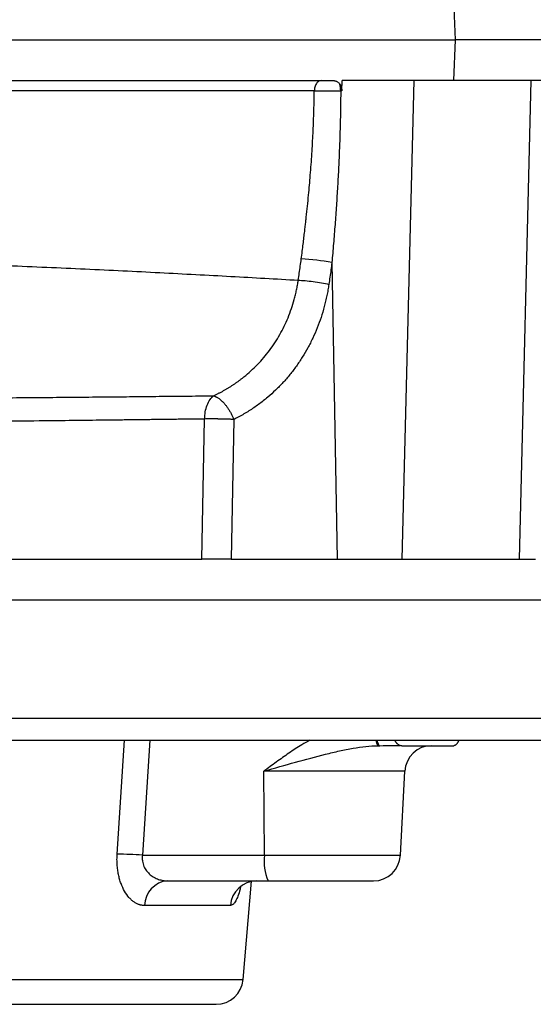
# Model space of a CAD drawing. Extents: x 144 to 1430, y 52 to 2135.
# Tile 7 of 25: x 502 to 597, y 199 to 381. Entities that reach past the tile are written whole.
import ezdxf

# ---------------------------------------------------------------- set-up
doc = ezdxf.new("R2010")
doc.units = 0
doc.layers.get('0').update_dxf_attribs({"linetype": 'CONTINUOUS'})

msp = doc.modelspace()

# ---------------------------------------------------------------- linework, layer by layer
at = {"color": 7, "linetype": 'CONTINUOUS'}
for p, q in [((582.59, 377.07), (582.3, 384.57)), ((582.3, 369.57), (582.59, 377.07)), ((741.3, 377.07), (582.59, 377.07)), ((561.59, 367.64), (561.65, 369.57)), ((565.71, 369.57), (561.65, 369.57)), ((574.97, 369.57), (565.71, 369.57)), ((572.78, 281.07), (574.97, 369.57)), ((596.64, 369.57), (574.97, 369.57)), ((594.46, 281.07), (596.64, 369.57)), ((600.48, 369.57), (596.64, 369.57)), ((561.59, 367.64), (561.38, 367.64)), ((559.75, 335.9), (560.71, 281.07)), ((535.71, 281.07), (536.2, 306.98)), ((541.59, 306.9), (541.11, 281.07)), ((448.75, 281.07), (535.71, 281.07)), ((541.11, 281.07), (560.71, 281.07)), ((560.71, 281.07), (565.71, 281.07)), ((565.71, 281.07), (572.78, 281.07)), ((572.78, 281.07), (594.46, 281.07)), ((594.46, 281.07), (597.39, 281.07)), ((427.41, 273.57), (615.98, 273.57)), ((451.77, 251.66), (612.79, 251.66)), ((520.03, 226.49), (521.37, 247.57)), ((526.05, 247.57), (524.7, 226.31)), ((572.7, 246.57), (582.29, 246.57)), ((573.25, 241.84), (547.17, 241.84)), ((547.28, 226.31), (547.17, 241.84)), ((572.43, 226.31), (573.25, 241.84)), ((524.7, 226.31), (547.28, 226.31)), ((547.28, 226.31), (572.43, 226.31)), ((529.35, 221.57), (547.93, 221.57)), ((543.31, 203.31), (544.9, 221.49)), ((540.97, 217.01), (525.11, 217.01)), ((284.51, 203.31), (543.31, 203.31))]:
    msp.add_line(p, q, dxfattribs=at)
at = {"color": 7, "linetype": 'CONTINUOUS', "flags": 128}
msp.add_lwpolyline([(568.09, 247.52), (568.13, 247.36), (568.28, 246.93), (568.44, 246.66), (568.6, 246.57)], dxfattribs=at)
at = {"color": 7, "linetype": 'CONTINUOUS'}
for centre, radius, start, end in [((556.65, 367.65), 4.73, 359.8873, 15.6452), ((552.33, 298.26), 38.37, 78.84, 87.376), ((569.56, 247.67), 1.69, 185.163, 220.2606), ((578.24, 241.57), 5, 90, 177), ((520.22, 168.74), 57.75, 85.5457, 90.1872), ((556.69, 225.19), 9.47, 173.2094, 202.4534), ((567.44, 226.57), 5, 270, 357), ((529.71, 216.99), 4.6, 94.4517, 179.7538), ((545.88, 216.66), 4.92, 90.7066, 175.8627), ((538.33, 203.74), 5, 270, 355)]:
    msp.add_arc(centre, radius, start, end, dxfattribs=at)
for points, knots in [([(149.12, 377.07), (149.23, 377.07), (149.34, 377.07), (151.02, 377.07), (153.68, 377.07), (161.13, 377.07), (165.92, 377.07), (174.62, 377.07), (177.75, 377.07), (184.54, 377.07), (188.2, 377.07), (195.96, 377.07), (200.06, 377.07), (208.7, 377.07), (213.24, 377.07), (227.47, 377.07), (237.76, 377.07), (259.67, 377.07), (271.29, 377.07), (295.63, 377.07), (308.32, 377.07), (334.36, 377.07), (347.72, 377.07), (368.02, 377.07), (374.83, 377.07), (388.47, 377.07), (395.3, 377.07), (409.02, 377.07), (415.87, 377.07), (429.46, 377.07), (436.22, 377.07), (456.37, 377.07), (469.6, 377.07), (495.25, 377.07), (507.67, 377.07), (525.49, 377.07), (531.27, 377.07), (542.51, 377.07), (547.96, 377.07), (563.79, 377.07), (573.62, 377.07), (582.59, 377.07)], [0.5066534, 0.5066534, 0.5066534, 0.5066534, 0.5088181, 0.5088181, 0.5370777, 0.5370777, 0.5653373, 0.5653373, 0.5794671, 0.5794671, 0.593597, 0.593597, 0.6077268, 0.6077268, 0.6218566, 0.6218566, 0.6501162, 0.6501162, 0.6783759, 0.6783759, 0.7066355, 0.7066355, 0.7348951, 0.7348951, 0.749025, 0.749025, 0.7631548, 0.7631548, 0.7772846, 0.7772846, 0.7914144, 0.7914144, 0.819674, 0.819674, 0.8479337, 0.8479337, 0.8620635, 0.8620635, 0.8761933, 0.8761933, 0.9044529, 0.9044529, 0.9044529, 0.9044529]), ([(436.57, 369.57), (438.67, 369.57), (440.77, 369.57), (456.28, 369.57), (469.49, 369.57), (495.1, 369.57), (507.5, 369.57), (525.29, 369.57), (531.06, 369.57), (542.28, 369.57), (547.73, 369.57), (555.31, 369.57), (557.6, 369.57), (559.85, 369.57)], [0.78699425, 0.78699425, 0.78699425, 0.78699425, 0.79141441, 0.79141441, 0.81967404, 0.81967404, 0.84793368, 0.84793368, 0.86206349, 0.86206349, 0.87619331, 0.87619331, 0.88241912, 0.88241912, 0.88241912, 0.88241912]), ([(557.79, 369.57), (557.64, 369.57), (557.48, 369.53), (557.17, 369.35), (557.02, 369.2), (556.77, 368.83), (556.67, 368.61), (556.54, 368.13), (556.51, 367.89), (556.5, 367.65)], [0, 0, 0, 0, 0.25, 0.25, 0.5, 0.5, 0.75, 0.75, 1, 1, 1, 1]), ([(559.85, 369.57), (559.9, 369.57), (560.01, 369.57), (560.16, 369.55), (560.31, 369.53), (560.45, 369.49), (560.6, 369.43), (560.77, 369.34), (560.93, 369.23), (561.08, 369.09), (561.17, 368.98), (561.21, 368.93)], [0, 0, 0, 0, 0.107437, 0.210821, 0.310514, 0.40692, 0.500486, 0.630006, 0.755359, 0.878129, 1, 1, 1, 1]), ([(561.21, 368.93), (561.23, 368.89), (561.28, 368.82), (561.35, 368.71), (561.41, 368.59), (561.46, 368.47), (561.51, 368.31), (561.56, 368.12), (561.59, 367.88), (561.59, 367.72), (561.59, 367.64)], [0, 0, 0, 0, 0.1025332, 0.2032904, 0.302825, 0.4017108, 0.5005326, 0.6683988, 0.8338143, 1, 1, 1, 1]), ([(556.5, 367.65), (556.1, 367.65), (555.31, 367.65), (554.12, 367.65), (552.94, 367.65), (551.78, 367.65), (550.63, 367.65), (549.5, 367.65), (548.38, 367.65), (547.27, 367.65), (546.18, 367.65), (545.1, 367.65), (544.04, 367.65), (543, 367.65), (541.97, 367.65), (540.95, 367.65), (539.96, 367.65), (538.98, 367.65), (538.02, 367.65), (537.07, 367.65), (536.14, 367.65), (535.23, 367.65), (534.34, 367.65), (533.47, 367.65), (532.61, 367.65), (531.78, 367.65), (530.96, 367.65), (528.82, 367.65), (526.24, 367.65), (522.86, 367.65), (519.81, 367.65), (515.94, 367.65), (511.5, 367.65), (506.63, 367.65), (502.26, 367.65), (498.52, 367.65), (495.53, 367.65), (492.54, 367.65), (489.54, 367.65), (486.54, 367.65), (483.54, 367.65), (480.53, 367.65), (477.53, 367.65), (474.52, 367.65), (471.51, 367.65), (468.5, 367.65), (465.49, 367.65), (462.49, 367.65), (459.48, 367.65), (456.48, 367.65), (453.49, 367.65), (450.5, 367.65), (447.51, 367.65), (444.53, 367.65), (441.55, 367.65), (439.56, 367.65), (438.57, 367.65)], [0, 0, 0, 0, 0.011957, 0.023725, 0.035305, 0.046696, 0.057899, 0.068913, 0.079737, 0.090373, 0.10082, 0.111078, 0.121146, 0.131025, 0.140714, 0.150214, 0.159525, 0.168646, 0.177577, 0.186318, 0.19487, 0.203232, 0.211405, 0.219388, 0.227181, 0.234784, 0.242197, 0.249421, 0.292879, 0.311432, 0.339366, 0.373455, 0.412322, 0.453783, 0.497841, 0.522713, 0.547489, 0.57217, 0.596756, 0.621246, 0.64564, 0.669938, 0.694141, 0.718247, 0.742258, 0.766172, 0.78999, 0.813711, 0.837336, 0.860864, 0.884296, 0.907632, 0.93087, 0.954011, 0.977054, 1, 1, 1, 1]), ([(554.08, 336.58), (554.15, 337.06), (554.27, 337.98), (554.43, 339.3), (554.58, 340.52), (554.71, 341.62), (554.83, 342.61), (554.93, 343.5), (555.14, 345.41), (555.43, 348.25), (555.78, 352.16), (556.06, 355.98), (556.25, 359.45), (556.38, 362.47), (556.46, 365.07), (556.49, 366.8), (556.5, 367.65)], [0, 0, 0, 0, 0.046469, 0.089366, 0.128684, 0.164417, 0.19656, 0.225108, 0.250058, 0.381971, 0.499889, 0.62785, 0.749785, 0.834409, 0.917817, 1, 1, 1, 1]), ([(556.5, 367.65), (556.84, 367.66), (557.2, 367.66), (557.98, 367.66), (558.4, 367.66), (559.25, 367.66), (559.69, 367.66), (560.55, 367.65), (560.97, 367.65), (561.38, 367.64)], [0, 0, 0, 0, 0.25, 0.25, 0.5, 0.5, 0.75, 0.75, 1, 1, 1, 1]), ([(561.38, 367.64), (561.38, 367.06), (561.37, 365.88), (561.34, 364.11), (561.31, 362.35), (561.26, 360.59), (561.21, 358.82), (561.14, 357.06), (561.07, 355.29), (560.99, 353.53), (560.9, 351.76), (560.8, 350), (560.69, 348.24), (560.58, 346.47), (560.46, 344.71), (560.33, 342.95), (560.19, 341.19), (560.05, 339.42), (559.91, 337.66), (559.8, 336.49), (559.75, 335.9)], [0, 0, 0, 0, 0.055447, 0.110896, 0.166352, 0.221814, 0.277286, 0.332768, 0.388263, 0.443773, 0.499299, 0.554843, 0.610405, 0.665989, 0.721594, 0.777223, 0.832877, 0.888557, 0.944264, 1, 1, 1, 1]), ([(441.07, 337.77), (445.4, 337.6), (455.02, 337.22), (469.68, 336.63), (484.95, 336), (499.81, 335.36), (514.2, 334.74), (527.98, 334.06), (541.18, 333.36), (549.42, 332.89), (553.53, 332.65)], [0, 0, 0, 0, 0.10527, 0.233825, 0.36213, 0.490183, 0.617984, 0.745564, 0.872915, 1, 1, 1, 1]), ([(553.53, 332.65), (553.6, 333.09), (553.72, 333.96), (553.91, 335.27), (554.02, 336.15), (554.08, 336.58)], [0, 0, 0, 0, 0.332921, 0.666257, 1, 1, 1, 1]), ([(559.75, 335.9), (559.69, 335.45), (559.57, 334.56), (559.39, 333.22), (559.25, 332.33), (559.19, 331.88)], [0, 0, 0, 0, 0.333313, 0.666642, 1, 1, 1, 1]), ([(537.85, 311.27), (538.01, 311.35), (538.33, 311.5), (538.8, 311.73), (539.26, 311.97), (539.71, 312.22), (540.16, 312.48), (540.6, 312.74), (541.03, 313.01), (541.46, 313.29), (541.88, 313.57), (542.29, 313.86), (542.69, 314.15), (543.09, 314.46), (544.24, 315.36), (546.03, 317), (548.26, 319.62), (550.16, 322.52), (551.45, 325.17), (552.28, 327.38), (552.72, 328.81), (553.02, 329.97), (553.22, 330.85), (553.39, 331.74), (553.48, 332.35), (553.53, 332.65)], [0, 0, 0, 0, 0.019936, 0.039757, 0.059459, 0.079041, 0.098501, 0.117836, 0.137044, 0.156123, 0.175072, 0.193887, 0.212568, 0.231112, 0.249519, 0.376453, 0.499683, 0.625479, 0.749005, 0.811877, 0.874448, 0.905306, 0.936532, 0.968105, 1, 1, 1, 1]), ([(559.19, 331.88), (559.16, 331.71), (559.11, 331.36), (559.02, 330.84), (558.93, 330.33), (558.82, 329.81), (558.71, 329.3), (558.6, 328.79), (558.47, 328.28), (558.21, 327.26), (557.76, 325.77), (557.05, 323.82), (556.23, 321.94), (555.31, 320.13), (554.29, 318.4), (553.19, 316.75), (551.99, 315.17), (550.7, 313.69), (549.34, 312.3), (548.11, 311.19), (547.05, 310.33), (546.19, 309.67), (545.31, 309.05), (544.41, 308.46), (543.49, 307.91), (542.55, 307.38), (541.91, 307.06), (541.59, 306.9)], [0, 0, 0, 0, 0.015698, 0.031385, 0.047066, 0.062743, 0.078422, 0.094107, 0.109802, 0.125511, 0.188153, 0.2509, 0.313444, 0.376162, 0.438133, 0.500335, 0.562708, 0.625368, 0.687793, 0.750547, 0.785934, 0.82134, 0.856804, 0.892365, 0.928059, 0.963926, 1, 1, 1, 1]), ([(553.53, 332.65), (553.9, 332.64), (554.32, 332.61), (555.26, 332.52), (555.77, 332.46), (556.81, 332.32), (557.33, 332.24), (558.32, 332.07), (558.78, 331.97), (559.19, 331.88)], [0, 0, 0, 0, 0.25, 0.25, 0.5, 0.5, 0.75, 0.75, 1, 1, 1, 1]), ([(449.84, 310.51), (450.32, 310.51), (451.3, 310.52), (452.77, 310.53), (454.27, 310.54), (455.78, 310.56), (457.32, 310.57), (458.87, 310.58), (460.45, 310.59), (462.04, 310.61), (463.65, 310.62), (465.29, 310.63), (466.94, 310.64), (470.48, 310.67), (475.81, 310.72), (482.77, 310.77), (489.42, 310.83), (495.6, 310.88), (501.39, 310.93), (506.77, 310.97), (512.18, 311.02), (517.14, 311.07), (521.77, 311.11), (525.39, 311.15), (528.44, 311.18), (530.92, 311.2), (533.32, 311.23), (535.62, 311.25), (537.12, 311.26), (537.85, 311.27)], [0, 0, 0, 0, 0.015342, 0.030921, 0.046736, 0.062788, 0.079077, 0.095604, 0.112367, 0.129368, 0.146606, 0.164082, 0.181795, 0.199747, 0.278345, 0.354422, 0.427971, 0.498985, 0.561768, 0.624656, 0.684207, 0.750458, 0.800463, 0.850489, 0.88212, 0.912888, 0.942791, 0.971829, 1, 1, 1, 1]), ([(536.2, 306.98), (536.21, 307.42), (536.25, 307.86), (536.41, 308.73), (536.53, 309.15), (536.83, 309.92), (537.01, 310.27), (537.41, 310.85), (537.63, 311.09), (537.85, 311.27)], [0, 0, 0, 0, 0.25, 0.25, 0.5, 0.5, 0.75, 0.75, 1, 1, 1, 1]), ([(537.85, 311.27), (537.9, 311.26), (537.98, 311.24), (538.1, 311.19), (538.22, 311.14), (538.34, 311.08), (538.49, 311), (538.67, 310.89), (538.89, 310.75), (539.02, 310.64), (539.09, 310.59)], [0, 0, 0, 0, 0.108084, 0.21213, 0.312134, 0.408098, 0.500032, 0.676906, 0.843545, 1, 1, 1, 1]), ([(539.09, 310.59), (539.13, 310.55), (539.22, 310.48), (539.34, 310.37), (539.47, 310.25), (539.58, 310.13), (539.69, 310.01), (539.89, 309.8), (540.17, 309.47), (540.51, 308.99), (540.82, 308.5), (541.06, 308.06), (541.24, 307.7), (541.37, 307.43), (541.48, 307.17), (541.55, 306.99), (541.59, 306.9)], [0, 0, 0, 0, 0.044505, 0.087623, 0.12936, 0.169729, 0.20875, 0.246445, 0.378563, 0.500009, 0.629017, 0.753574, 0.815801, 0.878113, 0.938667, 1, 1, 1, 1]), ([(536.2, 306.98), (535.8, 306.98), (534.99, 306.97), (533.78, 306.95), (532.56, 306.94), (531.33, 306.92), (530.09, 306.91), (528.86, 306.89), (527.61, 306.87), (526.36, 306.86), (525.11, 306.84), (523.85, 306.83), (522.58, 306.81), (521.31, 306.8), (520.03, 306.78), (518.75, 306.77), (517.46, 306.75), (514.7, 306.72), (510.76, 306.67), (504.58, 306.6), (499.33, 306.55), (494.72, 306.5), (491.83, 306.47), (488.95, 306.44), (486.08, 306.41), (483.22, 306.38), (480.35, 306.35), (477.49, 306.32), (474.64, 306.3), (471.79, 306.27), (468.95, 306.24), (466.12, 306.21), (463.29, 306.19), (460.48, 306.16), (457.67, 306.13), (454.88, 306.11), (452.1, 306.08), (450.24, 306.06), (449.32, 306.05)], [0, 0, 0, 0, 0.015597, 0.031195, 0.046792, 0.06239, 0.077987, 0.093584, 0.109181, 0.124778, 0.140375, 0.155972, 0.171569, 0.187166, 0.202763, 0.21836, 0.233956, 0.249553, 0.318406, 0.375353, 0.467608, 0.501019, 0.533722, 0.566223, 0.598521, 0.630617, 0.662511, 0.694203, 0.725692, 0.75698, 0.788065, 0.818948, 0.849629, 0.880107, 0.910384, 0.940458, 0.97033, 1, 1, 1, 1]), ([(539.09, 306.98), (539.05, 306.98), (538.97, 306.98), (538.85, 306.98), (538.7, 306.98), (538.53, 306.99), (538.29, 306.99), (537.97, 306.99), (537.64, 306.99), (537.33, 306.99), (537.08, 306.99), (536.81, 306.99), (536.51, 306.99), (536.31, 306.99), (536.2, 306.98)], [0, 0, 0, 0, 0.036023, 0.075578, 0.123718, 0.178084, 0.248539, 0.354638, 0.500004, 0.57806, 0.66786, 0.764, 0.874714, 1, 1, 1, 1]), ([(541.59, 306.9), (541.53, 306.9), (541.42, 306.9), (541.25, 306.91), (541.09, 306.92), (540.94, 306.92), (540.77, 306.93), (540.59, 306.94), (540.33, 306.95), (540.05, 306.96), (539.72, 306.96), (539.47, 306.97), (539.25, 306.97), (539.14, 306.98), (539.09, 306.98)], [0, 0, 0, 0, 0.0769619, 0.1486938, 0.2151942, 0.2764628, 0.3325011, 0.4220615, 0.5000222, 0.6447341, 0.7510757, 0.8759294, 0.9380806, 1, 1, 1, 1]), ([(541.11, 281.07), (541.04, 281.07), (540.92, 281.07), (540.72, 281.07), (540.52, 281.07), (540.32, 281.07), (540.12, 281.07), (539.92, 281.07), (539.72, 281.07), (539.52, 281.07), (539.32, 281.07), (539.12, 281.07), (538.93, 281.07), (538.74, 281.07), (538.56, 281.07), (538.3, 281.07), (537.97, 281.07), (537.57, 281.07), (537.17, 281.07), (536.78, 281.07), (536.41, 281.07), (536.05, 281.07), (535.82, 281.07), (535.71, 281.07)], [0, 0, 0, 0, 0.038684, 0.077095, 0.115181, 0.152888, 0.190167, 0.226968, 0.263248, 0.298962, 0.334071, 0.368538, 0.40233, 0.435415, 0.467767, 0.499362, 0.570408, 0.64203, 0.713979, 0.786002, 0.857846, 0.929259, 1, 1, 1, 1]), ([(451.39, 247.57), (490.89, 247.57), (527.22, 247.57), (584.08, 247.57), (603.31, 247.57), (610.83, 247.57)], [0, 0, 0, 0, 0.5, 0.5, 1, 1, 1, 1]), ([(555.65, 247.57), (555.16, 247.3), (553.84, 246.56), (551.79, 245.2), (549.46, 243.55), (547.94, 242.41), (547.17, 241.84)], [0, 0, 0, 0, 0.165148, 0.442883, 0.72137, 1, 1, 1, 1]), ([(547.17, 241.84), (549.12, 242.41), (551.09, 242.98), (554.92, 244.05), (556.78, 244.55), (559.44, 245.21), (560.31, 245.42), (561.58, 245.69), (562, 245.78), (562.84, 245.95), (563.25, 246.02), (565.29, 246.37), (566.81, 246.55), (568.26, 246.57)], [0, 0, 0, 0, 0.25, 0.25, 0.5, 0.5, 0.625, 0.625, 0.6875, 0.6875, 0.75, 0.75, 1, 1, 1, 1]), ([(568.6, 246.57), (569.45, 246.58), (570.86, 246.58), (571.91, 246.62), (572.33, 246.63)], [0, 0, 0, 0, 0.600335, 1, 1, 1, 1]), ([(571.31, 247.57), (571.34, 247.53), (571.4, 247.44), (571.49, 247.31), (571.58, 247.2), (571.68, 247.09), (571.78, 246.99), (571.88, 246.91), (572, 246.81), (572.15, 246.71), (572.33, 246.63), (572.52, 246.58), (572.64, 246.58), (572.7, 246.57)], [0, 0, 0, 0, 0.071896, 0.14343, 0.214749, 0.285999, 0.35733, 0.428888, 0.500821, 0.626102, 0.750533, 0.874903, 1, 1, 1, 1]), ([(583.23, 247.57), (583.21, 247.53), (583.17, 247.45), (583.12, 247.33), (583.06, 247.22), (583.01, 247.12), (582.95, 247.04), (582.9, 246.96), (582.84, 246.89), (582.77, 246.81), (582.67, 246.71), (582.54, 246.63), (582.41, 246.58), (582.33, 246.58), (582.29, 246.57)], [0, 0, 0, 0, 0.068927, 0.136074, 0.201389, 0.264829, 0.32636, 0.385956, 0.443598, 0.499274, 0.627441, 0.753884, 0.878193, 1, 1, 1, 1]), ([(525.11, 217.01), (525.05, 217.01), (524.94, 217.01), (524.77, 217.03), (524.6, 217.05), (524.43, 217.08), (524.26, 217.13), (523.98, 217.21), (523.59, 217.38), (523.11, 217.67), (522.64, 218.05), (522.05, 218.65), (521.37, 219.61), (520.82, 220.8), (520.47, 221.87), (520.26, 222.72), (520.11, 223.62), (520.03, 224.4), (520, 225.03), (519.99, 225.51), (520, 226), (520.02, 226.32), (520.03, 226.49)], [0, 0, 0, 0, 0.020875, 0.041708, 0.062518, 0.083321, 0.104137, 0.124983, 0.18758, 0.249991, 0.31255, 0.37478, 0.499586, 0.624171, 0.68692, 0.749297, 0.811759, 0.874078, 0.90555, 0.936966, 0.968419, 1, 1, 1, 1]), ([(524.7, 226.31), (524.69, 226.25), (524.68, 226.13), (524.67, 225.94), (524.66, 225.76), (524.67, 225.58), (524.68, 225.39), (524.72, 225.1), (524.8, 224.69), (525.03, 224.07), (525.47, 223.35), (526.11, 222.7), (526.87, 222.18), (527.52, 221.89), (528.09, 221.72), (528.48, 221.64), (528.9, 221.59), (529.18, 221.58), (529.35, 221.57)], [0, 0, 0, 0, 0.021089, 0.0421061, 0.0630864, 0.0840651, 0.1050775, 0.1261587, 0.1874948, 0.251227, 0.368292, 0.5016295, 0.6160999, 0.7506138, 0.8093344, 0.8752173, 0.9256951, 1, 1, 1, 1]), ([(542.85, 220.42), (542.79, 220.16), (542.61, 219.41), (542.28, 218.47), (541.86, 217.63), (541.42, 217.11), (541.12, 217.04), (540.97, 217.01)], [0, 0, 0, 0, 0.118261, 0.339055, 0.558748, 0.779607, 1, 1, 1, 1]), ([(547.93, 221.57), (548.83, 221.57), (550.65, 221.57), (553.44, 221.57), (556.21, 221.57), (558.85, 221.57), (561.25, 221.57), (563.3, 221.57), (564.95, 221.57), (566.2, 221.57), (567.02, 221.57), (567.44, 221.57), (567.39, 221.57), (567.38, 221.57)], [0, 0, 0, 0, 0.0916295, 0.1870291, 0.2851209, 0.3846149, 0.4841078, 0.5821988, 0.6775987, 0.769228, 0.8608572, 0.9562573, 1, 1, 1, 1]), ([(289.49, 198.74), (289.49, 198.74), (302.6, 198.74), (349.27, 198.74), (380.92, 198.74), (446.91, 198.74), (478.56, 198.74), (525.22, 198.74), (538.33, 198.74), (538.33, 198.74)], [0, 0, 0, 0, 0.25, 0.25, 0.5, 0.5, 0.75, 0.75, 1, 1, 1, 1])]:
    msp.add_open_spline(points, degree=3, knots=knots, dxfattribs=at)
msp.add_open_spline([(568.26, 246.57), (568.38, 246.57), (568.49, 246.57), (568.6, 246.57)], degree=3, dxfattribs=at)

doc.saveas('drawing.dxf')
